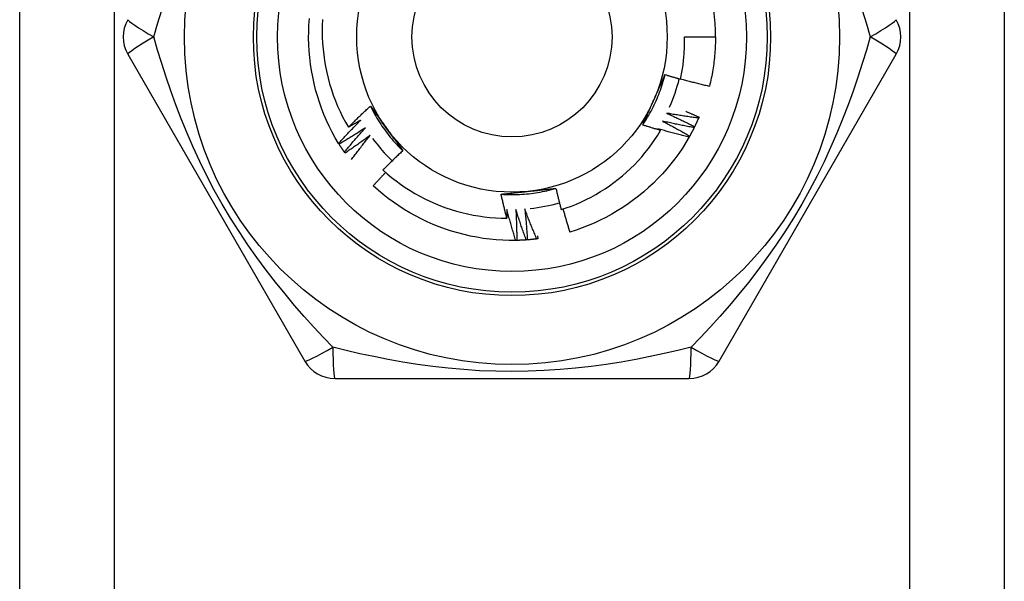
# Model space of a CAD drawing. Header units: inches. Extents: x 2 to 104, y 2 to 68.
# Tile 43 of 98: x 7.844 to 8.557, y 48.598 to 49.005. Entities that reach past the tile are written whole.
import ezdxf

# ---------------------------------------------------------------- set-up
doc = ezdxf.new("R2010")
doc.units = ezdxf.units.IN
doc.header["$LTSCALE"] = 6.250991
doc.header["$MEASUREMENT"] = 0
doc.layers.add('Visible Edges(ANSI)', color=7, linetype='Continuous', lineweight=25)
doc.layers.add('Visible Tangent Edges(ANSI)', color=7, linetype='Continuous', lineweight=25)

msp = doc.modelspace()

# ---------------------------------------------------------------- linework, layer by layer
at = {"layer": 'Visible Edges(ANSI)'}
for p, q in [((7.84352, 22.34672), (7.84352, 49.4069)), ((8.55674, 49.4069), (8.55674, 22.34672)), ((8.32504, 48.9922), (8.34752, 48.9922)), ((7.92176, 48.97971), (8.05013, 48.75737)), ((8.35013, 48.75737), (8.4785, 48.97971)), ((8.33561, 48.93414), (8.3353, 48.93343)), ((8.33241, 48.92718), (8.33207, 48.9265)), ((8.30584, 48.92566), (8.30777, 48.92452)), ((8.32886, 48.92041), (8.32848, 48.91974)), ((8.07492, 48.91444), (8.07452, 48.91509)), ((8.07913, 48.90804), (8.07869, 48.90867)), ((8.2036, 48.84485), (8.20283, 48.84483)), ((8.21124, 48.84523), (8.21047, 48.84517)), ((8.21885, 48.846), (8.21809, 48.84591)), ((8.2186, 48.84825), (8.21885, 48.846)), ((8.07177, 48.74488), (8.3285, 48.74488))]:
    msp.add_line(p, q, dxfattribs=at)
at = {"layer": 'Visible Edges(ANSI)', "flags": 128}
for points in [[(8.07452, 48.91509), (8.07212, 48.91915), (8.06985, 48.92329), (8.06773, 48.9275), (8.06574, 48.93178), (8.06389, 48.93612), (8.06218, 48.94052), (8.06061, 48.94497), (8.05918, 48.94947), (8.0579, 48.95401), (8.05675, 48.95859), (8.05575, 48.9632), (8.0549, 48.96784), (8.05419, 48.97251), (8.05363, 48.9772), (8.05322, 48.9819), (8.05295, 48.98661), (8.05283, 48.99133), (8.05286, 48.99604), (8.05305, 49.00076), (8.05338, 49.00546)], [(8.06295, 49.00482), (8.06274, 49.00054), (8.06267, 48.99624), (8.06274, 48.99195), (8.06294, 48.98766), (8.06327, 48.98339), (8.06374, 48.97913), (8.06433, 48.97489), (8.06506, 48.97068), (8.06592, 48.96649), (8.06692, 48.96232), (8.06804, 48.95819), (8.06929, 48.9541), (8.07067, 48.95004), (8.07219, 48.94602), (8.07382, 48.94205), (8.07559, 48.93814), (8.07747, 48.93429), (8.07947, 48.9305), (8.08159, 48.92678)], [(8.32225, 48.96162), (8.32252, 48.96288), (8.32277, 48.96414), (8.32301, 48.9654), (8.32324, 48.96666), (8.32345, 48.96793), (8.32365, 48.96919), (8.32384, 48.97046), (8.32402, 48.97173), (8.32418, 48.973), (8.32433, 48.97428), (8.32446, 48.97555), (8.32459, 48.97683), (8.3247, 48.97811), (8.32479, 48.97938), (8.32488, 48.98066), (8.32495, 48.98194), (8.32501, 48.98322), (8.32505, 48.9845), (8.32508, 48.98579), (8.3251, 48.98707), (8.32511, 48.98835), (8.3251, 48.98963), (8.32508, 48.99092), (8.32504, 48.9922)], [(8.34752, 48.9922), (8.34752, 48.9907), (8.34749, 48.9892), (8.34746, 48.9877), (8.3474, 48.9862), (8.34733, 48.98471), (8.34725, 48.98321), (8.34715, 48.98171), (8.34704, 48.98022), (8.34691, 48.97872), (8.34676, 48.97723), (8.3466, 48.97574), (8.34643, 48.97425), (8.34624, 48.97276), (8.34603, 48.97128), (8.34581, 48.96979), (8.34557, 48.96831), (8.34532, 48.96683), (8.34506, 48.96536), (8.34478, 48.96388), (8.34448, 48.96241), (8.34417, 48.96095), (8.34385, 48.95948), (8.34351, 48.95802), (8.34315, 48.95657)], [(8.29482, 48.92839), (8.29574, 48.92979), (8.29665, 48.9312), (8.29753, 48.93262), (8.29839, 48.93406), (8.29923, 48.93551), (8.30005, 48.93697), (8.30085, 48.93844), (8.30162, 48.93992), (8.30238, 48.94141), (8.30311, 48.94292), (8.30383, 48.94444), (8.30451, 48.94596), (8.30518, 48.9475), (8.30583, 48.94904), (8.30645, 48.9506), (8.30705, 48.95216), (8.30763, 48.95373), (8.30818, 48.95531), (8.30871, 48.9569), (8.30922, 48.95849), (8.3097, 48.96009), (8.31016, 48.9617), (8.3106, 48.96332), (8.31101, 48.96494)], [(8.30283, 48.94648), (8.30318, 48.94725), (8.30352, 48.94802), (8.30387, 48.9488), (8.30421, 48.94957), (8.30455, 48.95034), (8.3049, 48.95112), (8.30524, 48.95189), (8.30558, 48.95266), (8.30592, 48.95343), (8.30627, 48.9542), (8.30661, 48.95497), (8.30695, 48.95574), (8.30729, 48.9565), (8.30763, 48.95727), (8.30797, 48.95804), (8.30831, 48.95881), (8.30865, 48.95957), (8.30899, 48.96034), (8.30933, 48.96111), (8.30966, 48.96187), (8.31, 48.96264), (8.31034, 48.96341), (8.31067, 48.96417), (8.31101, 48.96494)], [(8.31101, 48.96494), (8.31148, 48.96479), (8.31194, 48.96465), (8.31241, 48.96451), (8.31288, 48.96437), (8.31335, 48.96422), (8.31381, 48.96408), (8.31428, 48.96394), (8.31475, 48.9638), (8.31522, 48.96366), (8.31568, 48.96352), (8.31615, 48.96338), (8.31662, 48.96325), (8.31709, 48.96311), (8.31756, 48.96297), (8.31803, 48.96283), (8.31849, 48.9627), (8.31896, 48.96256), (8.31943, 48.96243), (8.3199, 48.96229), (8.32037, 48.96216), (8.32084, 48.96202), (8.32131, 48.96189), (8.32178, 48.96176), (8.32225, 48.96162)], [(8.3223, 48.96187), (8.32317, 48.96163), (8.32403, 48.9614), (8.32489, 48.96116), (8.32576, 48.96092), (8.32662, 48.96069), (8.32749, 48.96046), (8.32836, 48.96023), (8.32922, 48.96), (8.33009, 48.95977), (8.33096, 48.95955), (8.33183, 48.95933), (8.33269, 48.9591), (8.33356, 48.95888), (8.33443, 48.95866), (8.3353, 48.95845), (8.33617, 48.95823), (8.33704, 48.95802), (8.33792, 48.95781), (8.33879, 48.95759), (8.33966, 48.95739), (8.34053, 48.95718), (8.3414, 48.95697), (8.34228, 48.95677), (8.34315, 48.95657)], [(8.08159, 48.92678), (8.08224, 48.92743), (8.08289, 48.92809), (8.08354, 48.92873), (8.0842, 48.92938), (8.08485, 48.93003), (8.08551, 48.93068), (8.08617, 48.93132), (8.08682, 48.93197), (8.08749, 48.93261), (8.08815, 48.93325), (8.08881, 48.93389), (8.08947, 48.93453), (8.09014, 48.93517), (8.0908, 48.9358), (8.09147, 48.93644), (8.09214, 48.93707), (8.09281, 48.93771), (8.09348, 48.93834), (8.09415, 48.93897), (8.09483, 48.9396), (8.0955, 48.94022), (8.09618, 48.94085), (8.09685, 48.94148), (8.09753, 48.9421)], [(8.09753, 48.9421), (8.09802, 48.94144), (8.0985, 48.94078), (8.09898, 48.94012), (8.09947, 48.93946), (8.09995, 48.9388), (8.10044, 48.93813), (8.10092, 48.93747), (8.10141, 48.93681), (8.10189, 48.93615), (8.10238, 48.93548), (8.10286, 48.93482), (8.10335, 48.93415), (8.10383, 48.93349), (8.10432, 48.93282), (8.1048, 48.93215), (8.10529, 48.93149), (8.10577, 48.93082), (8.10626, 48.93015), (8.10675, 48.92948), (8.10723, 48.92881), (8.10772, 48.92814), (8.10821, 48.92747), (8.1087, 48.9268), (8.10918, 48.92612)], [(8.09753, 48.9421), (8.09828, 48.9406), (8.09905, 48.93912), (8.09984, 48.93764), (8.10065, 48.93618), (8.10148, 48.93473), (8.10234, 48.93329), (8.10322, 48.93186), (8.10411, 48.93044), (8.10503, 48.92904), (8.10596, 48.92766), (8.10692, 48.92628), (8.1079, 48.92492), (8.10889, 48.92358), (8.10991, 48.92225), (8.11094, 48.92093), (8.112, 48.91963), (8.11307, 48.91834), (8.11416, 48.91707), (8.11527, 48.91582), (8.1164, 48.91458), (8.11754, 48.91336), (8.11871, 48.91216), (8.11989, 48.91098), (8.12109, 48.90981)], [(8.29482, 48.92839), (8.29515, 48.92914), (8.29548, 48.92989), (8.29581, 48.93064), (8.29614, 48.93139), (8.29647, 48.93214), (8.2968, 48.93289), (8.29713, 48.93365), (8.29747, 48.9344), (8.2978, 48.93515), (8.29813, 48.9359), (8.29846, 48.93665), (8.2988, 48.9374), (8.29913, 48.93816), (8.29947, 48.93891), (8.2998, 48.93966), (8.30014, 48.94042), (8.30047, 48.94117), (8.30081, 48.94193), (8.30114, 48.94268), (8.30148, 48.94344), (8.30182, 48.9442), (8.30215, 48.94496), (8.30249, 48.94572), (8.30283, 48.94648)], [(8.31217, 48.93698), (8.31303, 48.93659), (8.31388, 48.9362), (8.31473, 48.93581), (8.31558, 48.93541), (8.31643, 48.93502), (8.31727, 48.93462), (8.31812, 48.93422), (8.31897, 48.93382), (8.31981, 48.93342), (8.32066, 48.93301), (8.3215, 48.93261), (8.32235, 48.9322), (8.32319, 48.93179), (8.32403, 48.93138), (8.32487, 48.93097), (8.32571, 48.93056), (8.32655, 48.93014), (8.32739, 48.92972), (8.32823, 48.9293), (8.32907, 48.92888), (8.3299, 48.92846), (8.33074, 48.92804), (8.33158, 48.92761), (8.33241, 48.92718)], [(8.3353, 48.93343), (8.33434, 48.93356), (8.33337, 48.93369), (8.3324, 48.93382), (8.33144, 48.93395), (8.33047, 48.93408), (8.32951, 48.93422), (8.32854, 48.93436), (8.32758, 48.9345), (8.32661, 48.93464), (8.32565, 48.93478), (8.32469, 48.93492), (8.32372, 48.93507), (8.32276, 48.93522), (8.32179, 48.93537), (8.32083, 48.93552), (8.31987, 48.93568), (8.31891, 48.93583), (8.31794, 48.93599), (8.31698, 48.93615), (8.31602, 48.93631), (8.31506, 48.93648), (8.3141, 48.93664), (8.31313, 48.93681), (8.31217, 48.93698)], [(8.32596, 48.93834), (8.32637, 48.93817), (8.32677, 48.938), (8.32717, 48.93783), (8.32758, 48.93766), (8.32798, 48.93749), (8.32838, 48.93731), (8.32879, 48.93714), (8.32919, 48.93697), (8.32959, 48.93679), (8.32999, 48.93662), (8.33039, 48.93644), (8.3308, 48.93627), (8.3312, 48.93609), (8.3316, 48.93592), (8.332, 48.93574), (8.3324, 48.93556), (8.3328, 48.93539), (8.3332, 48.93521), (8.3336, 48.93503), (8.33401, 48.93485), (8.33441, 48.93468), (8.33481, 48.9345), (8.33521, 48.93432), (8.33561, 48.93414)], [(8.07452, 48.91509), (8.07518, 48.91581), (8.07583, 48.91653), (8.07649, 48.91725), (8.07716, 48.91796), (8.07782, 48.91868), (8.07848, 48.91939), (8.07915, 48.9201), (8.07982, 48.92081), (8.08048, 48.92152), (8.08115, 48.92223), (8.08182, 48.92294), (8.0825, 48.92364), (8.08317, 48.92435), (8.08385, 48.92505), (8.08452, 48.92575), (8.0852, 48.92646), (8.08588, 48.92716), (8.08656, 48.92785), (8.08724, 48.92855), (8.08793, 48.92925), (8.08861, 48.92994), (8.0893, 48.93063), (8.08999, 48.93133), (8.09068, 48.93202)], [(8.09068, 48.93202), (8.0903, 48.93179), (8.08992, 48.93157), (8.08955, 48.93135), (8.08917, 48.93113), (8.08879, 48.93091), (8.08841, 48.93069), (8.08804, 48.93047), (8.08766, 48.93025), (8.08728, 48.93003), (8.0869, 48.92981), (8.08653, 48.92959), (8.08615, 48.92937), (8.08577, 48.92916), (8.08539, 48.92894), (8.08501, 48.92872), (8.08463, 48.92851), (8.08425, 48.92829), (8.08387, 48.92807), (8.08349, 48.92786), (8.08311, 48.92764), (8.08273, 48.92743), (8.08235, 48.92721), (8.08197, 48.927), (8.08159, 48.92678)], [(8.30777, 48.92452), (8.30723, 48.92468), (8.30668, 48.92483), (8.30614, 48.92499), (8.3056, 48.92514), (8.30506, 48.9253), (8.30452, 48.92546), (8.30398, 48.92562), (8.30344, 48.92577), (8.3029, 48.92593), (8.30236, 48.92609), (8.30182, 48.92625), (8.30128, 48.92641), (8.30074, 48.92658), (8.3002, 48.92674), (8.29966, 48.9269), (8.29913, 48.92706), (8.29859, 48.92723), (8.29805, 48.92739), (8.29751, 48.92756), (8.29697, 48.92772), (8.29643, 48.92789), (8.2959, 48.92806), (8.29536, 48.92822), (8.29482, 48.92839)], [(8.30916, 48.93124), (8.30999, 48.9308), (8.31082, 48.93037), (8.31165, 48.92993), (8.31247, 48.9295), (8.3133, 48.92906), (8.31413, 48.92862), (8.31495, 48.92817), (8.31578, 48.92773), (8.3166, 48.92729), (8.31742, 48.92684), (8.31825, 48.92639), (8.31907, 48.92594), (8.31989, 48.92549), (8.32071, 48.92503), (8.32153, 48.92458), (8.32234, 48.92412), (8.32316, 48.92366), (8.32398, 48.9232), (8.32479, 48.92274), (8.32561, 48.92228), (8.32642, 48.92181), (8.32723, 48.92134), (8.32805, 48.92088), (8.32886, 48.92041)], [(8.33207, 48.9265), (8.33111, 48.92667), (8.33015, 48.92685), (8.3292, 48.92703), (8.32824, 48.92721), (8.32728, 48.9274), (8.32632, 48.92758), (8.32537, 48.92777), (8.32441, 48.92796), (8.32346, 48.92815), (8.3225, 48.92834), (8.32154, 48.92854), (8.32059, 48.92873), (8.31964, 48.92893), (8.31868, 48.92913), (8.31773, 48.92933), (8.31677, 48.92954), (8.31582, 48.92974), (8.31487, 48.92995), (8.31391, 48.93016), (8.31296, 48.93037), (8.31201, 48.93059), (8.31106, 48.9308), (8.31011, 48.93102), (8.30916, 48.93124)], [(8.3353, 48.93343), (8.33519, 48.93317), (8.33507, 48.93291), (8.33496, 48.93265), (8.33484, 48.93238), (8.33472, 48.93212), (8.33461, 48.93186), (8.33449, 48.9316), (8.33437, 48.93134), (8.33425, 48.93108), (8.33413, 48.93081), (8.33401, 48.93055), (8.33389, 48.93029), (8.33377, 48.93003), (8.33365, 48.92977), (8.33353, 48.92951), (8.3334, 48.92925), (8.33328, 48.929), (8.33316, 48.92874), (8.33303, 48.92848), (8.33291, 48.92822), (8.33278, 48.92796), (8.33266, 48.9277), (8.33253, 48.92745), (8.3324, 48.92719)], [(8.09395, 48.92642), (8.09317, 48.9259), (8.09238, 48.92539), (8.0916, 48.92487), (8.09082, 48.92436), (8.09003, 48.92385), (8.08925, 48.92334), (8.08846, 48.92283), (8.08767, 48.92233), (8.08688, 48.92182), (8.08609, 48.92132), (8.0853, 48.92082), (8.08451, 48.92032), (8.08372, 48.91982), (8.08292, 48.91932), (8.08213, 48.91883), (8.08133, 48.91833), (8.08053, 48.91784), (8.07973, 48.91735), (8.07893, 48.91686), (8.07813, 48.91637), (8.07733, 48.91589), (8.07653, 48.9154), (8.07573, 48.91492), (8.07492, 48.91444)], [(8.07869, 48.90867), (8.07931, 48.90943), (8.07993, 48.91018), (8.08055, 48.91093), (8.08118, 48.91168), (8.0818, 48.91243), (8.08243, 48.91317), (8.08305, 48.91392), (8.08368, 48.91466), (8.08431, 48.91541), (8.08495, 48.91615), (8.08558, 48.91689), (8.08621, 48.91763), (8.08685, 48.91837), (8.08749, 48.91911), (8.08813, 48.91984), (8.08877, 48.92058), (8.08941, 48.92131), (8.09005, 48.92205), (8.0907, 48.92278), (8.09135, 48.92351), (8.09199, 48.92424), (8.09264, 48.92496), (8.09329, 48.92569), (8.09395, 48.92642)], [(8.0975, 48.92099), (8.09675, 48.92044), (8.096, 48.91988), (8.09524, 48.91933), (8.09449, 48.91878), (8.09373, 48.91823), (8.09297, 48.91768), (8.09221, 48.91713), (8.09145, 48.91658), (8.09069, 48.91604), (8.08992, 48.9155), (8.08916, 48.91495), (8.0884, 48.91441), (8.08763, 48.91387), (8.08686, 48.91334), (8.08609, 48.9128), (8.08532, 48.91227), (8.08455, 48.91173), (8.08378, 48.9112), (8.08301, 48.91067), (8.08223, 48.91014), (8.08146, 48.90962), (8.08068, 48.90909), (8.07991, 48.90857), (8.07913, 48.90804)], [(8.08384, 48.90337), (8.0844, 48.90412), (8.08495, 48.90486), (8.08551, 48.9056), (8.08607, 48.90635), (8.08662, 48.90709), (8.08718, 48.90783), (8.08775, 48.90857), (8.08831, 48.90931), (8.08887, 48.91005), (8.08944, 48.91078), (8.09001, 48.91152), (8.09057, 48.91225), (8.09114, 48.91299), (8.09172, 48.91372), (8.09229, 48.91445), (8.09286, 48.91518), (8.09344, 48.91591), (8.09401, 48.91664), (8.09459, 48.91737), (8.09517, 48.9181), (8.09575, 48.91882), (8.09634, 48.91955), (8.09692, 48.92027), (8.0975, 48.92099)], [(8.10918, 48.92612), (8.10968, 48.92544), (8.11018, 48.92475), (8.11068, 48.92407), (8.11118, 48.92338), (8.11167, 48.9227), (8.11217, 48.92201), (8.11267, 48.92133), (8.11316, 48.92065), (8.11366, 48.91997), (8.11415, 48.91929), (8.11465, 48.91861), (8.11515, 48.91793), (8.11564, 48.91725), (8.11614, 48.91657), (8.11663, 48.91589), (8.11713, 48.91521), (8.11762, 48.91454), (8.11811, 48.91386), (8.11861, 48.91318), (8.1191, 48.91251), (8.1196, 48.91183), (8.12009, 48.91116), (8.12059, 48.91048), (8.12108, 48.90981)], [(8.23576, 48.86712), (8.23948, 48.86837), (8.24317, 48.86973), (8.24682, 48.8712), (8.25042, 48.87279), (8.25397, 48.87447), (8.25746, 48.87627), (8.26089, 48.87816), (8.26426, 48.88016), (8.26757, 48.88226), (8.27081, 48.88446), (8.27398, 48.88676), (8.27709, 48.88916), (8.28012, 48.89165), (8.28308, 48.89423), (8.28596, 48.89691), (8.28875, 48.89968), (8.29146, 48.90252), (8.29408, 48.90545), (8.2966, 48.90845), (8.29903, 48.91152), (8.30137, 48.91467), (8.3036, 48.91789), (8.30573, 48.92117), (8.30777, 48.92452)], [(8.32848, 48.91974), (8.32609, 48.91567), (8.32357, 48.91168), (8.32092, 48.90778), (8.31814, 48.90396), (8.31525, 48.90024), (8.31223, 48.89661), (8.3091, 48.89308), (8.30586, 48.88965), (8.30251, 48.88633), (8.29906, 48.88311), (8.29551, 48.88), (8.29186, 48.877), (8.28812, 48.87412), (8.2843, 48.87135), (8.28039, 48.86871), (8.2764, 48.86619), (8.27233, 48.8638), (8.26819, 48.86154), (8.26397, 48.85941), (8.2597, 48.85742), (8.25536, 48.85557), (8.25096, 48.85386), (8.24651, 48.8523), (8.24201, 48.85088)], [(8.32848, 48.91974), (8.32753, 48.91996), (8.32659, 48.92019), (8.32564, 48.92042), (8.32469, 48.92065), (8.32375, 48.92088), (8.3228, 48.92112), (8.32186, 48.92136), (8.32091, 48.92159), (8.31997, 48.92183), (8.31902, 48.92208), (8.31808, 48.92232), (8.31713, 48.92257), (8.31619, 48.92281), (8.31525, 48.92306), (8.31431, 48.92331), (8.31336, 48.92357), (8.31242, 48.92382), (8.31148, 48.92408), (8.31054, 48.92434), (8.3096, 48.9246), (8.30866, 48.92486), (8.30772, 48.92513), (8.30678, 48.92539), (8.30584, 48.92566)], [(8.33207, 48.9265), (8.33194, 48.92624), (8.33181, 48.92598), (8.33168, 48.92573), (8.33155, 48.92547), (8.33142, 48.92522), (8.33129, 48.92496), (8.33116, 48.92471), (8.33103, 48.92445), (8.3309, 48.9242), (8.33077, 48.92394), (8.33063, 48.92369), (8.3305, 48.92343), (8.33036, 48.92318), (8.33023, 48.92293), (8.33009, 48.92267), (8.32996, 48.92242), (8.32982, 48.92217), (8.32968, 48.92192), (8.32955, 48.92167), (8.32941, 48.92141), (8.32927, 48.92116), (8.32913, 48.92091), (8.32899, 48.92066), (8.32885, 48.92041)], [(8.07869, 48.90867), (8.07853, 48.90891), (8.07837, 48.90915), (8.07821, 48.90939), (8.07804, 48.90962), (8.07788, 48.90986), (8.07772, 48.9101), (8.07756, 48.91034), (8.07741, 48.91058), (8.07725, 48.91082), (8.07709, 48.91106), (8.07693, 48.9113), (8.07677, 48.91154), (8.07662, 48.91178), (8.07646, 48.91202), (8.07631, 48.91226), (8.07615, 48.9125), (8.076, 48.91274), (8.07584, 48.91298), (8.07569, 48.91322), (8.07554, 48.91347), (8.07538, 48.91371), (8.07523, 48.91395), (8.07508, 48.9142), (8.07493, 48.91444)], [(8.12108, 48.90981), (8.12047, 48.90924), (8.11986, 48.90867), (8.11925, 48.9081), (8.11864, 48.90753), (8.11803, 48.90695), (8.11743, 48.90638), (8.11682, 48.9058), (8.11622, 48.90523), (8.11561, 48.90465), (8.11501, 48.90407), (8.11441, 48.90349), (8.11381, 48.90291), (8.11321, 48.90233), (8.11261, 48.90174), (8.11201, 48.90116), (8.11141, 48.90058), (8.11082, 48.89999), (8.11023, 48.8994), (8.10963, 48.89881), (8.10904, 48.89823), (8.10845, 48.89764), (8.10786, 48.89704), (8.10727, 48.89645), (8.10668, 48.89586)], [(8.10862, 48.89413), (8.10824, 48.89373), (8.10786, 48.89332), (8.10748, 48.89292), (8.1071, 48.89252), (8.10672, 48.89212), (8.10634, 48.89172), (8.10596, 48.89132), (8.10559, 48.89091), (8.10521, 48.89051), (8.10483, 48.89011), (8.10446, 48.8897), (8.10408, 48.8893), (8.10371, 48.88889), (8.10333, 48.88848), (8.10296, 48.88808), (8.10259, 48.88767), (8.10221, 48.88726), (8.10184, 48.88686), (8.10147, 48.88645), (8.1011, 48.88604), (8.10072, 48.88563), (8.10035, 48.88522), (8.09998, 48.88481), (8.09961, 48.8844)], [(8.10668, 48.89586), (8.10976, 48.89313), (8.11291, 48.89051), (8.11614, 48.88798), (8.11944, 48.88555), (8.12282, 48.88323), (8.12627, 48.88101), (8.12978, 48.8789), (8.13336, 48.87689), (8.13701, 48.875), (8.14071, 48.87322), (8.14447, 48.87155), (8.14828, 48.86999), (8.15213, 48.86856), (8.15602, 48.86725), (8.15995, 48.86606), (8.16391, 48.865), (8.1679, 48.86406), (8.17191, 48.86324), (8.17595, 48.86255), (8.18001, 48.86198), (8.18409, 48.86154), (8.18819, 48.86123), (8.19229, 48.86104), (8.19641, 48.86098)], [(8.20283, 48.84483), (8.19811, 48.84482), (8.19339, 48.84497), (8.18868, 48.84528), (8.18399, 48.84573), (8.17931, 48.84634), (8.17465, 48.8471), (8.17002, 48.84801), (8.16542, 48.84906), (8.16086, 48.85026), (8.15633, 48.8516), (8.15185, 48.85308), (8.14742, 48.8547), (8.14304, 48.85646), (8.13872, 48.85835), (8.13445, 48.86038), (8.13026, 48.86254), (8.12613, 48.86483), (8.12208, 48.86726), (8.11811, 48.8698), (8.11423, 48.87248), (8.11043, 48.87528), (8.10673, 48.8782), (8.10312, 48.88124), (8.09961, 48.8844)], [(8.19222, 48.87829), (8.19389, 48.87819), (8.19556, 48.87812), (8.19723, 48.87806), (8.19891, 48.87804), (8.20058, 48.87803), (8.20226, 48.87805), (8.20393, 48.8781), (8.2056, 48.87817), (8.20728, 48.87826), (8.20895, 48.87838), (8.21061, 48.87852), (8.21228, 48.87868), (8.21394, 48.87887), (8.2156, 48.87909), (8.21726, 48.87932), (8.21891, 48.87959), (8.22056, 48.87987), (8.22221, 48.88018), (8.22385, 48.88052), (8.22548, 48.88087), (8.22711, 48.88126), (8.22874, 48.88166), (8.23035, 48.88209), (8.23196, 48.88255)], [(8.19222, 48.87829), (8.19303, 48.87838), (8.19385, 48.87847), (8.19466, 48.87856), (8.19548, 48.87865), (8.19629, 48.87874), (8.19711, 48.87883), (8.19792, 48.87892), (8.19874, 48.87901), (8.19956, 48.87909), (8.20037, 48.87918), (8.20119, 48.87927), (8.20201, 48.87936), (8.20283, 48.87944), (8.20365, 48.87953), (8.20447, 48.87962), (8.20529, 48.8797), (8.20611, 48.87979), (8.20693, 48.87988), (8.20776, 48.87996), (8.20858, 48.88005), (8.2094, 48.88014), (8.21023, 48.88022), (8.21106, 48.88031), (8.21188, 48.8804)], [(8.19641, 48.86098), (8.19622, 48.8617), (8.19604, 48.86242), (8.19585, 48.86314), (8.19567, 48.86386), (8.19549, 48.86458), (8.1953, 48.8653), (8.19512, 48.86602), (8.19494, 48.86674), (8.19477, 48.86746), (8.19459, 48.86818), (8.19441, 48.8689), (8.19424, 48.86962), (8.19406, 48.87034), (8.19389, 48.87106), (8.19372, 48.87178), (8.19355, 48.87251), (8.19338, 48.87323), (8.19321, 48.87395), (8.19304, 48.87467), (8.19287, 48.8754), (8.19271, 48.87612), (8.19254, 48.87685), (8.19238, 48.87757), (8.19222, 48.87829)], [(8.21188, 48.8804), (8.21273, 48.88049), (8.21357, 48.88058), (8.21441, 48.88066), (8.21525, 48.88075), (8.21609, 48.88084), (8.21693, 48.88093), (8.21777, 48.88102), (8.21861, 48.88111), (8.21945, 48.8812), (8.22029, 48.88128), (8.22113, 48.88137), (8.22196, 48.88146), (8.2228, 48.88155), (8.22363, 48.88164), (8.22447, 48.88173), (8.2253, 48.88182), (8.22614, 48.88191), (8.22697, 48.882), (8.2278, 48.88209), (8.22863, 48.88218), (8.22947, 48.88227), (8.2303, 48.88236), (8.23113, 48.88245), (8.23196, 48.88255)], [(8.23196, 48.88255), (8.23211, 48.8819), (8.23226, 48.88126), (8.23241, 48.88061), (8.23256, 48.87997), (8.23271, 48.87932), (8.23286, 48.87868), (8.23302, 48.87803), (8.23317, 48.87739), (8.23332, 48.87675), (8.23348, 48.8761), (8.23364, 48.87546), (8.2338, 48.87482), (8.23395, 48.87417), (8.23411, 48.87353), (8.23427, 48.87289), (8.23444, 48.87225), (8.2346, 48.87161), (8.23476, 48.87096), (8.23492, 48.87032), (8.23509, 48.86968), (8.23526, 48.86904), (8.23542, 48.8684), (8.23559, 48.86776), (8.23576, 48.86712)], [(8.19644, 48.86734), (8.19644, 48.86708), (8.19644, 48.86681), (8.19644, 48.86655), (8.19644, 48.86628), (8.19644, 48.86602), (8.19644, 48.86575), (8.19644, 48.86549), (8.19644, 48.86522), (8.19644, 48.86496), (8.19644, 48.86469), (8.19644, 48.86443), (8.19644, 48.86416), (8.19644, 48.8639), (8.19643, 48.86363), (8.19643, 48.86337), (8.19643, 48.8631), (8.19643, 48.86284), (8.19643, 48.86257), (8.19642, 48.86231), (8.19642, 48.86204), (8.19642, 48.86178), (8.19642, 48.86151), (8.19641, 48.86125), (8.19641, 48.86098)], [(8.20283, 48.84483), (8.20254, 48.84576), (8.20226, 48.8467), (8.20197, 48.84763), (8.20169, 48.84856), (8.20141, 48.84949), (8.20114, 48.85043), (8.20086, 48.85136), (8.20059, 48.8523), (8.20031, 48.85324), (8.20004, 48.85417), (8.19977, 48.85511), (8.19951, 48.85605), (8.19924, 48.85699), (8.19898, 48.85792), (8.19872, 48.85886), (8.19846, 48.8598), (8.1982, 48.86074), (8.19794, 48.86169), (8.19769, 48.86263), (8.19744, 48.86357), (8.19718, 48.86451), (8.19694, 48.86546), (8.19669, 48.8664), (8.19644, 48.86734)], [(8.20293, 48.86732), (8.20298, 48.86639), (8.20302, 48.86545), (8.20307, 48.86451), (8.20311, 48.86358), (8.20316, 48.86264), (8.20319, 48.86171), (8.20323, 48.86077), (8.20327, 48.85984), (8.2033, 48.8589), (8.20334, 48.85796), (8.20337, 48.85703), (8.20339, 48.85609), (8.20342, 48.85516), (8.20345, 48.85422), (8.20347, 48.85328), (8.20349, 48.85235), (8.20351, 48.85141), (8.20353, 48.85047), (8.20354, 48.84953), (8.20356, 48.8486), (8.20357, 48.84766), (8.20358, 48.84672), (8.20359, 48.84579), (8.2036, 48.84485)], [(8.21047, 48.84517), (8.21014, 48.84609), (8.20981, 48.847), (8.20948, 48.84792), (8.20915, 48.84884), (8.20882, 48.84975), (8.20849, 48.85067), (8.20817, 48.85159), (8.20785, 48.85251), (8.20753, 48.85343), (8.20721, 48.85435), (8.20689, 48.85528), (8.20657, 48.8562), (8.20626, 48.85712), (8.20595, 48.85805), (8.20564, 48.85897), (8.20533, 48.85989), (8.20502, 48.86082), (8.20472, 48.86175), (8.20442, 48.86267), (8.20412, 48.8636), (8.20382, 48.86453), (8.20352, 48.86546), (8.20322, 48.86639), (8.20293, 48.86732)], [(8.20941, 48.86763), (8.2095, 48.8667), (8.2096, 48.86577), (8.20969, 48.86484), (8.20979, 48.86391), (8.20988, 48.86298), (8.20996, 48.86204), (8.21005, 48.86111), (8.21013, 48.86018), (8.21022, 48.85924), (8.2103, 48.85831), (8.21038, 48.85738), (8.21045, 48.85644), (8.21053, 48.85551), (8.2106, 48.85458), (8.21068, 48.85364), (8.21075, 48.85271), (8.21081, 48.85177), (8.21088, 48.85084), (8.21094, 48.8499), (8.21101, 48.84897), (8.21107, 48.84803), (8.21113, 48.8471), (8.21118, 48.84616), (8.21124, 48.84523)], [(8.21809, 48.84591), (8.21771, 48.8468), (8.21733, 48.8477), (8.21695, 48.8486), (8.21658, 48.8495), (8.2162, 48.8504), (8.21583, 48.8513), (8.21546, 48.8522), (8.21509, 48.8531), (8.21472, 48.854), (8.21435, 48.85491), (8.21399, 48.85581), (8.21363, 48.85672), (8.21326, 48.85762), (8.2129, 48.85853), (8.21255, 48.85944), (8.21219, 48.86034), (8.21184, 48.86125), (8.21148, 48.86216), (8.21113, 48.86307), (8.21079, 48.86398), (8.21044, 48.86489), (8.21009, 48.86581), (8.20975, 48.86672), (8.20941, 48.86763)], [(8.23708, 48.86755), (8.23728, 48.86685), (8.23747, 48.86616), (8.23766, 48.86546), (8.23786, 48.86476), (8.23806, 48.86406), (8.23826, 48.86337), (8.23846, 48.86267), (8.23866, 48.86198), (8.23886, 48.86128), (8.23906, 48.86059), (8.23926, 48.85989), (8.23947, 48.8592), (8.23967, 48.8585), (8.23988, 48.85781), (8.24009, 48.85711), (8.2403, 48.85642), (8.24051, 48.85573), (8.24072, 48.85503), (8.24093, 48.85434), (8.24114, 48.85365), (8.24136, 48.85296), (8.24157, 48.85226), (8.24179, 48.85157), (8.24201, 48.85088)], [(8.21047, 48.84517), (8.21019, 48.84515), (8.2099, 48.84513), (8.20962, 48.84511), (8.20933, 48.8451), (8.20904, 48.84508), (8.20876, 48.84506), (8.20847, 48.84504), (8.20818, 48.84503), (8.2079, 48.84501), (8.20761, 48.845), (8.20732, 48.84498), (8.20704, 48.84497), (8.20675, 48.84496), (8.20646, 48.84495), (8.20618, 48.84493), (8.20589, 48.84492), (8.2056, 48.84491), (8.20532, 48.8449), (8.20503, 48.84489), (8.20474, 48.84488), (8.20446, 48.84488), (8.20417, 48.84487), (8.20388, 48.84486), (8.2036, 48.84486)], [(8.21809, 48.84591), (8.21781, 48.84587), (8.21752, 48.84584), (8.21724, 48.8458), (8.21695, 48.84577), (8.21667, 48.84574), (8.21638, 48.84571), (8.2161, 48.84568), (8.21581, 48.84564), (8.21553, 48.84561), (8.21524, 48.84559), (8.21495, 48.84556), (8.21467, 48.84553), (8.21438, 48.8455), (8.2141, 48.84547), (8.21381, 48.84545), (8.21353, 48.84542), (8.21324, 48.8454), (8.21296, 48.84537), (8.21267, 48.84535), (8.21238, 48.84532), (8.2121, 48.8453), (8.21181, 48.84528), (8.21153, 48.84526), (8.21124, 48.84523)]]:
    msp.add_lwpolyline(points, dxfattribs=at)
at = {"layer": 'Visible Edges(ANSI)'}
for radius in [0.23733, 0.16988, 0.11242]:
    msp.add_circle((8.20013, 48.9922), radius, dxfattribs=at)
for centre, radius, start, end in [((8.20013, 48.9922), 0.14739, 0, 30.30708), ((7.9434, 48.9922), 0.02498, 150, 210), ((8.45687, 48.9922), 0.02498, 330, 30), ((8.20013, 48.9922), 0.12491, 336.0181, 345.9569), ((8.20013, 48.9922), 0.12491, 216.0181, 225.9569), ((8.20013, 48.9922), 0.12491, 276.0181, 285.9569), ((8.07177, 48.76986), 0.02498, 210, 270), ((8.3285, 48.76986), 0.02498, 270, 330)]:
    msp.add_arc(centre, radius, start, end, dxfattribs=at)
at = {"layer": 'Visible Tangent Edges(ANSI)'}
for p, q in [((7.91186, 49.4069), (7.91186, 22.34672)), ((8.4884, 22.34672), (8.4884, 49.4069))]:
    msp.add_line(p, q, dxfattribs=at)
at = {"layer": 'Visible Tangent Edges(ANSI)', "flags": 128}
for points in [[(7.94061, 48.9922), (7.94341, 49.00175), (7.94641, 49.01148)], [(8.45387, 49.01148), (8.45686, 49.00176), (8.45965, 48.9922)], [(8.07037, 48.76745), (8.0635, 48.77465), (8.05657, 48.78211), (8.04963, 48.78983), (8.04268, 48.79781), (8.03576, 48.80606), (8.02889, 48.81456), (8.02211, 48.82333), (8.01542, 48.83236), (8.00887, 48.84165), (8.00247, 48.8512), (7.99626, 48.86101), (7.99025, 48.87108), (7.98451, 48.88135), (7.9791, 48.89166), (7.97402, 48.90198), (7.96926, 48.91229), (7.96479, 48.92257), (7.9606, 48.93281), (7.95669, 48.94299), (7.95302, 48.95308), (7.9496, 48.96306), (7.9464, 48.97292), (7.94341, 48.98264), (7.94061, 48.9922)], [(8.45965, 48.9922), (8.45686, 48.98265), (8.45386, 48.97292), (8.45064, 48.96304), (8.4472, 48.95304), (8.44352, 48.94292), (8.43959, 48.93272), (8.43539, 48.92246), (8.43091, 48.91216), (8.42615, 48.90184), (8.42107, 48.89152), (8.41568, 48.88123), (8.40996, 48.87099), (8.40394, 48.86088), (8.39772, 48.85105), (8.39132, 48.84149), (8.38477, 48.83221), (8.3781, 48.8232), (8.37133, 48.81446), (8.36447, 48.80598), (8.35757, 48.79776), (8.35063, 48.7898), (8.34369, 48.7821), (8.33677, 48.77465), (8.32989, 48.76745)], [(8.32989, 48.76745), (8.32022, 48.7651), (8.3103, 48.76283), (8.30015, 48.76067), (8.28977, 48.75865), (8.27918, 48.75678), (8.26838, 48.75508), (8.2574, 48.75359), (8.24625, 48.75232), (8.23493, 48.75129), (8.22345, 48.75052), (8.21184, 48.75004), (8.2001, 48.74988), (8.18832, 48.75004), (8.17668, 48.75051), (8.1652, 48.75127), (8.15388, 48.7523), (8.14274, 48.75357), (8.13178, 48.75507), (8.12101, 48.75677), (8.11044, 48.75864), (8.10009, 48.76066), (8.08995, 48.76282), (8.08004, 48.76509), (8.07037, 48.76745)]]:
    msp.add_lwpolyline(points, dxfattribs=at)
at = {"layer": 'Visible Tangent Edges(ANSI)'}
for radius in [0.18736, 0.18486, 0.07245]:
    msp.add_circle((8.20013, 48.9922), radius, dxfattribs=at)
for centre, major_axis, start_param, end_param in [((7.9434, 48.9922), (-0.02163, 0.01249), 0, 1.474012), ((8.45687, 48.9922), (0.02163, 0.01249), 4.809173, 6.283185), ((7.9434, 48.9922), (-0.02163, -0.01249), 4.809173, 6.283185), ((8.45687, 48.9922), (0.02163, -0.01249), 0, 1.474012), ((8.07177, 48.76986), (-0.02163, -0.01249), 0, 1.474012), ((8.07177, 48.76986), (0, -0.02498), 4.809173, 6.283185), ((8.3285, 48.76986), (0, -0.02498), 0, 1.474012), ((8.3285, 48.76986), (0.02163, -0.01249), 4.809173, 6.283185)]:
    msp.add_ellipse(centre, major_axis=major_axis, ratio=0.056054, start_param=start_param, end_param=end_param, dxfattribs=at)

doc.saveas('drawing.dxf')
